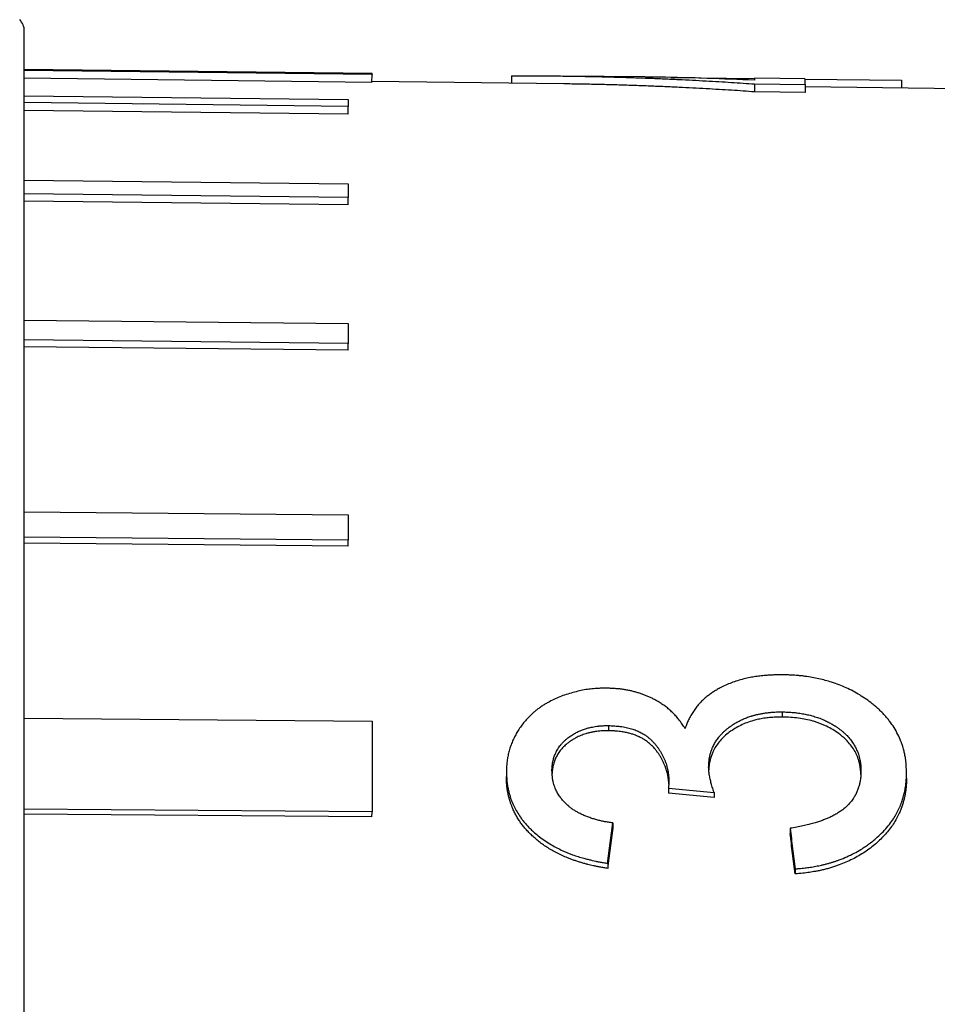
# Model space of a CAD drawing. Header units: millimetres. Extents: x 8 to 564, y 12 to 489.
# Tile 79 of 81: x 518 to 529, y 474 to 487. Entities that reach past the tile are written whole.
import ezdxf

# ---------------------------------------------------------------- set-up
doc = ezdxf.new("R2010")
doc.units = ezdxf.units.MM

msp = doc.modelspace()

# ---------------------------------------------------------------- linework, layer by layer
at = {"color": 7, "linetype": 'Continuous', "lineweight": 30}
for p, q in [((522.04, 486.087), (517.639, 486.141)), ((522.04, 486.075), (517.639, 486.129)), ((522.038, 485.975), (522.04, 486.075)), ((523.803, 486.06), (523.803, 485.965)), ((525.493, 486.045), (524.466, 486.057)), ((525.819, 486.038), (526.88, 486.026)), ((522.038, 485.975), (517.639, 486.029)), ((524.466, 485.957), (522.038, 485.987)), ((527.521, 486.02), (526.88, 486.028)), ((526.88, 485.957), (526.88, 485.856)), ((526.88, 485.957), (527.521, 485.949)), ((527.521, 486.018), (528.739, 486.003)), ((527.521, 485.949), (527.521, 485.849)), ((529.74, 485.893), (527.521, 485.92)), ((528.739, 486.003), (528.739, 485.905)), ((517.639, 485.808), (521.739, 485.758)), ((527.521, 485.849), (526.88, 485.856)), ((521.739, 485.671), (517.639, 485.721)), ((521.739, 485.573), (521.739, 485.671)), ((521.739, 485.573), (517.639, 485.622)), ((517.639, 484.739), (521.739, 484.692)), ((521.739, 484.521), (517.639, 484.568)), ((521.739, 484.427), (517.639, 484.474)), ((521.739, 484.427), (521.739, 484.521)), ((517.639, 482.966), (521.739, 482.923)), ((521.739, 482.673), (517.639, 482.716)), ((521.739, 482.586), (521.739, 482.673)), ((521.739, 482.586), (517.639, 482.63)), ((517.639, 480.543), (521.739, 480.505)), ((521.739, 480.183), (517.639, 480.222)), ((521.739, 480.107), (521.739, 480.183)), ((521.739, 480.107), (517.639, 480.145)), ((527.23, 478.009), (527.23, 477.944)), ((517.639, 477.928), (522.04, 477.893)), ((525.031, 477.835), (525.031, 477.771)), ((523.739, 477.253), (523.739, 477.189)), ((528.803, 477.171), (528.803, 477.236)), ((525.797, 477.117), (525.79, 477.045)), ((525.79, 477.045), (526.367, 476.99)), ((525.79, 477.045), (525.79, 476.981)), ((526.367, 476.925), (525.79, 476.981)), ((526.367, 476.99), (526.367, 476.925)), ((522.04, 476.744), (517.639, 476.779)), ((522.038, 476.68), (517.639, 476.714)), ((522.038, 476.68), (522.04, 476.744)), ((525.085, 476.603), (525.085, 476.539)), ((527.329, 476.535), (527.329, 476.47)), ((525.021, 476.092), (525.021, 476.027)), ((527.393, 476.021), (527.393, 475.957))]:
    msp.add_line(p, q, dxfattribs=at)
msp.add_arc((517.439, 486.629), 0.2, 0, 45.0028, dxfattribs=at)
for points, knots in [([(517.639, 436.494), (517.639, 436.495), (517.639, 436.497), (517.639, 436.511), (517.639, 436.534), (517.639, 436.566), (517.639, 436.607), (517.639, 436.651), (517.639, 436.692), (517.639, 436.729), (517.639, 436.77), (517.639, 436.813), (517.639, 436.86), (517.639, 436.911), (517.639, 436.966), (517.639, 437.037), (517.639, 437.127), (517.639, 437.238), (517.639, 437.359), (517.639, 437.488), (517.639, 437.625), (517.639, 437.77), (517.639, 437.922), (517.639, 438.083), (517.639, 438.22), (517.639, 438.328), (517.639, 438.404), (517.639, 438.48), (517.639, 438.559), (517.639, 438.638), (517.639, 438.719), (517.639, 438.802), (517.639, 438.916), (517.639, 439.065), (517.639, 439.251), (517.639, 439.448), (517.639, 439.657), (517.639, 439.877), (517.639, 440.104), (517.639, 440.338), (517.639, 440.548), (517.639, 440.73), (517.639, 440.881), (517.639, 441.036), (517.639, 441.192), (517.639, 441.351), (517.639, 441.542), (517.639, 441.769), (517.639, 442.032), (517.639, 442.307), (517.639, 442.595), (517.639, 442.895), (517.639, 443.202), (517.639, 443.516), (517.639, 443.842), (517.639, 444.181), (517.639, 444.532), (517.639, 444.89), (517.639, 445.253), (517.639, 445.622), (517.639, 445.99), (517.639, 446.356), (517.639, 446.72), (517.639, 447.09), (517.639, 447.464), (517.639, 447.791), (517.639, 448.067), (517.639, 448.292), (517.639, 448.517), (517.639, 448.744), (517.639, 448.972), (517.639, 449.245), (517.639, 449.565), (517.639, 449.931), (517.639, 450.309), (517.639, 450.7), (517.639, 451.103), (517.639, 451.51), (517.639, 451.92), (517.639, 452.245), (517.639, 452.483), (517.639, 452.632), (517.639, 452.782), (517.639, 452.931), (517.639, 453.081), (517.639, 453.299), (517.639, 453.586), (517.639, 453.966), (517.639, 454.37), (517.639, 454.799), (517.639, 455.196), (517.639, 455.562), (517.639, 455.895), (517.639, 456.229), (517.639, 456.564), (517.639, 456.896), (517.639, 457.223), (517.639, 457.586), (517.639, 457.99), (517.639, 458.438), (517.639, 458.887), (517.639, 459.336), (517.639, 459.784), (517.639, 460.229), (517.639, 460.673), (517.639, 461.117), (517.639, 461.573), (517.639, 462.042), (517.639, 462.521), (517.639, 463), (517.639, 463.478), (517.639, 463.955), (517.639, 464.367), (517.639, 464.712), (517.639, 464.992), (517.639, 465.271), (517.639, 465.551), (517.639, 465.83), (517.639, 466.114), (517.639, 466.403), (517.639, 466.755), (517.639, 467.165), (517.639, 467.631), (517.639, 468.095), (517.639, 468.555), (517.639, 469.011), (517.639, 469.461), (517.639, 469.906), (517.639, 470.349), (517.639, 470.704), (517.639, 470.974), (517.639, 471.158), (517.639, 471.341), (517.639, 471.524), (517.639, 471.706), (517.639, 471.887), (517.639, 472.068), (517.639, 472.313), (517.639, 472.622), (517.639, 472.994), (517.639, 473.371), (517.639, 473.753), (517.639, 474.14), (517.639, 474.523), (517.639, 474.903), (517.639, 475.23), (517.639, 475.505), (517.639, 475.729), (517.639, 475.952), (517.639, 476.173), (517.639, 476.391), (517.639, 476.65), (517.639, 476.946), (517.639, 477.279), (517.639, 477.615), (517.639, 477.954), (517.639, 478.295), (517.639, 478.631), (517.639, 478.962), (517.639, 479.294), (517.639, 479.627), (517.639, 479.959), (517.639, 480.283), (517.639, 480.601), (517.639, 480.911), (517.639, 481.208), (517.639, 481.492), (517.639, 481.765), (517.639, 482.031), (517.639, 482.291), (517.639, 482.508), (517.639, 482.687), (517.639, 482.829), (517.639, 482.968), (517.639, 483.105), (517.639, 483.239), (517.639, 483.396), (517.639, 483.573), (517.639, 483.769), (517.639, 483.963), (517.639, 484.155), (517.639, 484.344), (517.639, 484.527), (517.639, 484.702), (517.639, 484.834), (517.639, 484.927), (517.639, 484.985), (517.639, 485.041), (517.639, 485.096), (517.639, 485.151), (517.639, 485.229), (517.639, 485.327), (517.639, 485.452), (517.639, 485.577), (517.639, 485.701), (517.639, 485.808), (517.639, 485.901), (517.639, 485.981), (517.639, 486.056), (517.639, 486.126), (517.639, 486.191), (517.639, 486.251), (517.639, 486.312), (517.639, 486.374), (517.639, 486.435), (517.639, 486.487), (517.639, 486.531), (517.639, 486.567), (517.639, 486.595), (517.639, 486.614), (517.639, 486.626), (517.639, 486.628), (517.639, 486.629)], [0, 0, 0, 0, 0.006101, 0.012194, 0.01828, 0.024362, 0.030442, 0.036523, 0.040107, 0.043693, 0.04728, 0.05087, 0.054463, 0.058058, 0.061861, 0.065671, 0.071761, 0.077844, 0.083922, 0.089998, 0.096075, 0.102045, 0.108019, 0.114, 0.11999, 0.122519, 0.125047, 0.127572, 0.130097, 0.13262, 0.135141, 0.137662, 0.140181, 0.145458, 0.150732, 0.156006, 0.161657, 0.167312, 0.172971, 0.178636, 0.18431, 0.187754, 0.191195, 0.194633, 0.198068, 0.201501, 0.204932, 0.210321, 0.215707, 0.221093, 0.226864, 0.232639, 0.238419, 0.244205, 0.25, 0.256148, 0.262286, 0.268417, 0.274541, 0.280663, 0.286783, 0.292554, 0.298329, 0.304108, 0.309895, 0.31569, 0.319062, 0.322431, 0.325797, 0.329161, 0.332522, 0.335881, 0.341158, 0.346432, 0.351706, 0.357358, 0.363012, 0.368671, 0.374337, 0.38001, 0.382041, 0.38407, 0.386098, 0.388125, 0.39015, 0.392176, 0.396946, 0.401713, 0.407386, 0.413057, 0.418728, 0.42307, 0.427414, 0.431761, 0.436112, 0.440467, 0.444652, 0.448759, 0.454503, 0.460242, 0.465976, 0.471709, 0.477442, 0.483074, 0.48871, 0.494352, 0.5, 0.506102, 0.512195, 0.518282, 0.524364, 0.530444, 0.536525, 0.540109, 0.543694, 0.547281, 0.550871, 0.554463, 0.558058, 0.561861, 0.565671, 0.571761, 0.577844, 0.583922, 0.589998, 0.596075, 0.602045, 0.608019, 0.614, 0.61999, 0.622519, 0.625047, 0.627572, 0.630097, 0.63262, 0.635141, 0.637662, 0.640181, 0.645458, 0.650732, 0.656006, 0.661657, 0.667312, 0.672971, 0.678636, 0.68431, 0.687754, 0.691195, 0.694633, 0.698068, 0.701501, 0.704932, 0.710321, 0.715707, 0.721093, 0.726864, 0.732639, 0.738419, 0.744205, 0.75, 0.756148, 0.762286, 0.768417, 0.774541, 0.780663, 0.786783, 0.792554, 0.798329, 0.804108, 0.809895, 0.81569, 0.819062, 0.822431, 0.825797, 0.829161, 0.832522, 0.835881, 0.841158, 0.846432, 0.851706, 0.857358, 0.863012, 0.868671, 0.874337, 0.88001, 0.882041, 0.88407, 0.886098, 0.888125, 0.89015, 0.892176, 0.896946, 0.901713, 0.907386, 0.913057, 0.918728, 0.92307, 0.927414, 0.931761, 0.936112, 0.940467, 0.944651, 0.948758, 0.954502, 0.96024, 0.965975, 0.971707, 0.97744, 0.983073, 0.988709, 0.994351, 1, 1, 1, 1]), ([(522.04, 486.085), (522.04, 486.086), (522.04, 486.087), (522.04, 486.08), (522.04, 486.075)], [0, 0, 0, 0, 0.333333, 1, 1, 1, 1]), ([(523.803, 486.06), (523.884, 486.06), (524.044, 486.06), (524.28, 486.059), (524.509, 486.057), (524.732, 486.053), (524.947, 486.049), (525.154, 486.043), (525.353, 486.037), (525.546, 486.03), (525.734, 486.022), (525.916, 486.014), (526.093, 486.005), (526.263, 485.996), (526.427, 485.987), (526.584, 485.977), (526.734, 485.967), (526.832, 485.96), (526.88, 485.957)], [0, 0, 0, 0, 0.0788243, 0.1554922, 0.2300038, 0.3023594, 0.3725594, 0.4394078, 0.5041773, 0.5668681, 0.6274805, 0.6871876, 0.744731, 0.8001109, 0.8533276, 0.9043812, 0.953272, 1, 1, 1, 1]), ([(526.88, 486.004), (526.68, 486.012), (526.28, 486.029), (525.817, 486.041), (525.555, 486.043), (525.493, 486.044)], [0, 0, 0, 0, 0.432635, 0.865318, 1, 1, 1, 1]), ([(526.88, 485.856), (526.832, 485.86), (526.735, 485.867), (526.585, 485.877), (526.428, 485.886), (526.265, 485.896), (526.096, 485.905), (525.922, 485.914), (525.742, 485.922), (525.556, 485.929), (525.362, 485.937), (525.16, 485.943), (524.951, 485.949), (524.734, 485.953), (524.572, 485.956), (524.482, 485.957), (524.466, 485.957)], [0, 0, 0, 0, 0.059382, 0.121515, 0.186399, 0.254034, 0.32442, 0.396227, 0.47069, 0.547807, 0.627579, 0.711716, 0.798618, 0.888286, 0.980719, 1, 1, 1, 1]), ([(526.88, 486.027), (526.88, 486.027), (526.88, 486.028), (526.88, 486.022), (526.88, 486.01), (526.88, 486.004)], [0, 0, 0, 0, 0.134507, 0.567253, 1, 1, 1, 1]), ([(527.521, 485.949), (527.521, 485.959), (527.521, 485.98), (527.521, 486.001), (527.521, 486.014), (527.521, 486.02), (527.521, 486.019), (527.521, 486.019)], [0, 0, 0, 0, 0.234258, 0.468516, 0.702773, 0.937031, 1, 1, 1, 1]), ([(527.235, 478.478), (527.222, 478.478), (527.197, 478.478), (527.16, 478.477), (527.126, 478.476), (527.094, 478.475), (527.064, 478.473), (527.034, 478.471), (527.001, 478.468), (526.965, 478.465), (526.929, 478.46), (526.893, 478.455), (526.858, 478.45), (526.808, 478.441), (526.743, 478.426), (526.664, 478.404), (526.587, 478.378), (526.514, 478.347), (526.45, 478.316), (526.396, 478.285), (526.35, 478.257), (526.307, 478.226), (526.266, 478.194), (526.228, 478.16), (526.192, 478.125), (526.157, 478.085), (526.122, 478.04), (526.088, 477.989), (526.063, 477.944), (526.044, 477.908), (526.033, 477.883), (526.023, 477.857), (526.013, 477.829), (526.006, 477.808), (526.002, 477.797)], [0, 0, 0, 0, 0.022975, 0.044615, 0.064926, 0.083911, 0.101575, 0.117927, 0.137624, 0.16032, 0.182435, 0.203983, 0.224977, 0.245432, 0.296127, 0.346453, 0.396687, 0.447108, 0.497991, 0.533979, 0.569718, 0.605314, 0.640874, 0.676506, 0.712318, 0.748415, 0.791439, 0.837123, 0.88559, 0.908283, 0.930301, 0.948738, 0.971622, 1, 1, 1, 1]), ([(528.803, 477.236), (528.803, 477.251), (528.802, 477.281), (528.799, 477.324), (528.797, 477.357), (528.795, 477.382), (528.793, 477.401), (528.79, 477.421), (528.784, 477.454), (528.775, 477.499), (528.765, 477.539), (528.757, 477.566), (528.752, 477.58), (528.748, 477.594), (528.743, 477.608), (528.738, 477.621), (528.723, 477.661), (528.695, 477.724), (528.647, 477.81), (528.599, 477.878), (528.558, 477.93), (528.524, 477.968), (528.489, 478.006), (528.451, 478.042), (528.411, 478.077), (528.359, 478.121), (528.293, 478.17), (528.211, 478.223), (528.127, 478.271), (528.04, 478.314), (527.949, 478.352), (527.861, 478.383), (527.775, 478.408), (527.693, 478.428), (527.608, 478.445), (527.535, 478.457), (527.474, 478.465), (527.429, 478.469), (527.386, 478.472), (527.342, 478.475), (527.292, 478.476), (527.255, 478.477), (527.235, 478.478)], [0, 0, 0, 0, 0.024259, 0.046087, 0.065489, 0.075788, 0.085248, 0.093872, 0.107927, 0.136243, 0.164459, 0.171839, 0.179217, 0.186593, 0.193969, 0.201345, 0.208722, 0.25782, 0.306263, 0.354349, 0.378357, 0.402389, 0.426484, 0.450678, 0.47501, 0.499515, 0.5429, 0.585341, 0.627024, 0.668142, 0.708898, 0.749501, 0.783499, 0.817515, 0.851659, 0.886857, 0.905603, 0.924029, 0.940312, 0.95647, 0.976365, 1, 1, 1, 1]), ([(525.01, 478.309), (525, 478.309), (524.979, 478.308), (524.951, 478.308), (524.925, 478.307), (524.903, 478.306), (524.882, 478.305), (524.855, 478.303), (524.822, 478.3), (524.784, 478.296), (524.73, 478.288), (524.662, 478.275), (524.579, 478.254), (524.496, 478.229), (524.415, 478.2), (524.339, 478.166), (524.276, 478.134), (524.225, 478.105), (524.186, 478.08), (524.148, 478.053), (524.112, 478.025), (524.071, 477.991), (524.026, 477.948), (523.979, 477.897), (523.936, 477.843), (523.898, 477.789), (523.864, 477.734), (523.835, 477.679), (523.814, 477.632), (523.799, 477.593), (523.788, 477.563), (523.778, 477.533), (523.77, 477.502), (523.763, 477.472), (523.757, 477.444), (523.752, 477.415), (523.748, 477.384), (523.744, 477.345), (523.741, 477.301), (523.74, 477.27), (523.739, 477.253)], [0, 0, 0, 0, 0.014913, 0.02837, 0.040373, 0.050922, 0.060019, 0.070406, 0.088719, 0.107061, 0.125458, 0.165708, 0.206984, 0.249498, 0.292434, 0.33456, 0.376087, 0.400813, 0.425452, 0.450055, 0.474671, 0.49935, 0.537906, 0.577272, 0.617601, 0.656812, 0.693934, 0.730921, 0.767871, 0.787515, 0.80701, 0.82637, 0.845609, 0.864739, 0.883776, 0.898218, 0.91859, 0.942338, 0.969472, 1, 1, 1, 1]), ([(526.002, 477.797), (525.995, 477.807), (525.983, 477.826), (525.965, 477.852), (525.949, 477.875), (525.934, 477.896), (525.912, 477.924), (525.881, 477.96), (525.841, 478.001), (525.798, 478.04), (525.755, 478.076), (525.709, 478.108), (525.661, 478.139), (525.616, 478.164), (525.572, 478.186), (525.531, 478.205), (525.489, 478.222), (525.446, 478.238), (525.401, 478.252), (525.356, 478.265), (525.31, 478.276), (525.264, 478.286), (525.218, 478.293), (525.174, 478.299), (525.126, 478.303), (525.071, 478.306), (525.032, 478.308), (525.01, 478.309)], [0, 0, 0, 0, 0.035294, 0.066393, 0.093302, 0.116026, 0.139978, 0.194644, 0.24998, 0.301456, 0.351891, 0.401452, 0.450316, 0.498667, 0.536107, 0.573515, 0.610969, 0.64855, 0.686337, 0.724408, 0.762462, 0.80011, 0.837447, 0.870982, 0.906476, 0.94947, 1, 1, 1, 1]), ([(526.299, 477.31), (526.299, 477.318), (526.3, 477.333), (526.301, 477.355), (526.303, 477.375), (526.304, 477.394), (526.306, 477.411), (526.309, 477.428), (526.312, 477.446), (526.317, 477.465), (526.322, 477.485), (526.328, 477.504), (526.334, 477.523), (526.341, 477.541), (526.354, 477.57), (526.373, 477.608), (526.401, 477.654), (526.43, 477.692), (526.457, 477.723), (526.48, 477.747), (526.505, 477.771), (526.532, 477.794), (526.567, 477.821), (526.613, 477.852), (526.669, 477.885), (526.724, 477.913), (526.779, 477.936), (526.819, 477.95), (526.847, 477.958), (526.861, 477.962), (526.875, 477.967), (526.89, 477.97), (526.905, 477.974), (526.921, 477.978), (526.94, 477.982), (526.962, 477.986), (526.984, 477.99), (527.008, 477.994), (527.032, 477.997), (527.057, 478), (527.08, 478.002), (527.107, 478.005), (527.139, 478.007), (527.182, 478.008), (527.213, 478.008), (527.23, 478.009)], [0, 0, 0, 0, 0.020991, 0.040499, 0.058527, 0.07508, 0.090163, 0.103782, 0.121245, 0.138679, 0.156098, 0.173515, 0.190942, 0.208394, 0.225884, 0.27208, 0.317676, 0.362939, 0.390054, 0.417206, 0.444453, 0.471855, 0.499468, 0.548736, 0.597089, 0.644824, 0.684673, 0.724491, 0.73494, 0.745403, 0.755883, 0.766383, 0.776908, 0.78746, 0.801988, 0.817044, 0.832639, 0.848783, 0.865485, 0.882754, 0.900598, 0.912232, 0.937265, 0.966512, 1, 1, 1, 1]), ([(527.23, 477.944), (527.202, 477.944), (527.149, 477.943), (527.072, 477.937), (526.999, 477.928), (526.931, 477.916), (526.858, 477.898), (526.782, 477.873), (526.703, 477.839), (526.629, 477.798), (526.559, 477.752), (526.497, 477.701), (526.443, 477.645), (526.397, 477.585), (526.364, 477.528), (526.341, 477.476), (526.325, 477.431), (526.313, 477.388), (526.306, 477.344), (526.302, 477.308), (526.301, 477.284), (526.301, 477.276)], [0, 0, 0, 0, 0.056765, 0.110674, 0.161949, 0.210846, 0.257664, 0.321107, 0.384576, 0.448778, 0.514399, 0.579079, 0.643004, 0.706899, 0.771489, 0.814306, 0.857006, 0.899774, 0.935596, 0.978255, 1, 1, 1, 1]), ([(527.23, 478.009), (527.241, 478.008), (527.263, 478.008), (527.295, 478.006), (527.326, 478.005), (527.354, 478.003), (527.38, 478.001), (527.407, 477.998), (527.436, 477.994), (527.468, 477.989), (527.502, 477.983), (527.534, 477.977), (527.566, 477.97), (527.608, 477.959), (527.66, 477.944), (527.721, 477.922), (527.777, 477.898), (527.828, 477.872), (527.863, 477.852), (527.887, 477.838), (527.899, 477.83), (527.91, 477.823), (527.922, 477.815), (527.934, 477.807), (527.951, 477.794), (527.974, 477.777), (528.001, 477.755), (528.026, 477.732), (528.05, 477.709), (528.072, 477.684), (528.093, 477.659), (528.112, 477.634), (528.128, 477.61), (528.142, 477.588), (528.154, 477.566), (528.166, 477.543), (528.176, 477.52), (528.185, 477.498), (528.199, 477.459), (528.208, 477.424), (528.214, 477.395), (528.216, 477.387), (528.217, 477.379), (528.218, 477.371), (528.22, 477.363), (528.221, 477.355), (528.222, 477.342), (528.224, 477.322), (528.226, 477.292), (528.226, 477.27), (528.226, 477.258)], [0, 0, 0, 0, 0.021763, 0.042253, 0.061475, 0.079438, 0.096151, 0.111624, 0.130641, 0.152759, 0.174437, 0.195697, 0.216558, 0.237043, 0.28008, 0.323106, 0.366355, 0.403028, 0.440155, 0.449971, 0.45983, 0.469732, 0.479681, 0.489679, 0.499728, 0.525142, 0.55039, 0.575525, 0.600597, 0.625659, 0.650765, 0.675965, 0.696784, 0.717389, 0.737805, 0.758057, 0.778172, 0.798177, 0.818098, 0.879222, 0.885977, 0.892713, 0.89943, 0.906128, 0.912809, 0.919473, 0.926121, 0.945308, 0.96993, 1, 1, 1, 1]), ([(528.225, 477.218), (528.225, 477.226), (528.224, 477.249), (528.22, 477.288), (528.213, 477.332), (528.204, 477.374), (528.192, 477.414), (528.178, 477.452), (528.155, 477.501), (528.121, 477.558), (528.077, 477.615), (528.033, 477.662), (527.991, 477.699), (527.937, 477.741), (527.871, 477.785), (527.804, 477.821), (527.748, 477.846), (527.705, 477.863), (527.661, 477.879), (527.603, 477.897), (527.529, 477.915), (527.435, 477.93), (527.335, 477.941), (527.265, 477.943), (527.23, 477.944)], [0, 0, 0, 0, 0.020228, 0.05958, 0.097395, 0.133755, 0.168752, 0.202491, 0.235087, 0.299952, 0.363514, 0.405557, 0.447598, 0.489871, 0.555029, 0.618747, 0.650277, 0.681691, 0.713073, 0.744508, 0.803073, 0.864858, 0.930361, 1, 1, 1, 1]), ([(524.316, 477.264), (524.316, 477.274), (524.317, 477.293), (524.319, 477.319), (524.321, 477.343), (524.325, 477.367), (524.33, 477.391), (524.337, 477.418), (524.345, 477.444), (524.359, 477.48), (524.381, 477.525), (524.408, 477.566), (524.429, 477.592), (524.44, 477.606), (524.453, 477.62), (524.466, 477.633), (524.479, 477.646), (524.493, 477.659), (524.517, 477.678), (524.552, 477.704), (524.599, 477.734), (524.639, 477.755), (524.671, 477.769), (524.693, 477.778), (524.716, 477.787), (524.739, 477.795), (524.763, 477.802), (524.787, 477.808), (524.826, 477.817), (524.861, 477.824), (524.892, 477.828), (524.901, 477.829), (524.91, 477.83), (524.919, 477.831), (524.928, 477.832), (524.943, 477.833), (524.964, 477.834), (524.996, 477.835), (525.019, 477.835), (525.031, 477.835)], [0, 0, 0, 0, 0.032991, 0.062656, 0.089015, 0.112098, 0.143293, 0.173749, 0.203511, 0.232634, 0.300827, 0.367365, 0.386193, 0.404971, 0.423718, 0.442455, 0.461201, 0.479975, 0.498797, 0.552673, 0.60518, 0.656708, 0.6786, 0.700421, 0.722206, 0.743989, 0.765802, 0.787681, 0.809658, 0.872165, 0.880197, 0.888197, 0.896167, 0.904109, 0.912023, 0.919912, 0.941062, 0.967751, 1, 1, 1, 1]), ([(525.031, 477.835), (525.043, 477.835), (525.065, 477.834), (525.097, 477.832), (525.126, 477.83), (525.152, 477.828), (525.177, 477.826), (525.205, 477.822), (525.237, 477.816), (525.272, 477.808), (525.307, 477.799), (525.347, 477.787), (525.394, 477.77), (525.444, 477.746), (525.487, 477.721), (525.524, 477.695), (525.555, 477.669), (525.585, 477.641), (525.612, 477.612), (525.637, 477.582), (525.659, 477.552), (525.68, 477.521), (525.699, 477.49), (525.717, 477.457), (525.733, 477.423), (525.747, 477.389), (525.764, 477.343), (525.775, 477.305), (525.781, 477.276), (525.783, 477.267), (525.784, 477.258), (525.786, 477.249), (525.787, 477.24), (525.789, 477.226), (525.791, 477.208), (525.793, 477.182), (525.796, 477.151), (525.797, 477.129), (525.797, 477.117)], [0, 0, 0, 0, 0.0258664, 0.0494416, 0.0707327, 0.0897493, 0.1065051, 0.1263248, 0.1527036, 0.1791671, 0.2057886, 0.2326402, 0.2759207, 0.3191109, 0.362673, 0.3958663, 0.4297042, 0.4643578, 0.4999868, 0.5330218, 0.566199, 0.5995809, 0.6332288, 0.6672024, 0.7015599, 0.7363577, 0.7716497, 0.8388926, 0.8476374, 0.856371, 0.8650945, 0.8738089, 0.8825154, 0.891215, 0.9115858, 0.9365028, 0.9659728, 1, 1, 1, 1]), ([(525.031, 477.771), (525.015, 477.77), (524.984, 477.77), (524.941, 477.768), (524.901, 477.765), (524.862, 477.759), (524.822, 477.752), (524.783, 477.743), (524.735, 477.73), (524.68, 477.71), (524.625, 477.684), (524.58, 477.658), (524.543, 477.634), (524.503, 477.603), (524.461, 477.565), (524.427, 477.527), (524.404, 477.495), (524.388, 477.47), (524.374, 477.446), (524.358, 477.413), (524.342, 477.371), (524.328, 477.317), (524.32, 477.27), (524.319, 477.24), (524.318, 477.23)], [0, 0, 0, 0, 0.0427946, 0.0811253, 0.1150684, 0.1495192, 0.1869924, 0.2236264, 0.2595604, 0.3230582, 0.386949, 0.4301461, 0.4740681, 0.5189194, 0.583181, 0.6475845, 0.6800812, 0.7128869, 0.7436626, 0.7733058, 0.8343024, 0.8980021, 0.9648333, 1, 1, 1, 1]), ([(525.795, 477.092), (525.795, 477.099), (525.794, 477.114), (525.792, 477.136), (525.79, 477.157), (525.787, 477.178), (525.782, 477.21), (525.771, 477.255), (525.755, 477.305), (525.738, 477.348), (525.721, 477.384), (525.703, 477.419), (525.683, 477.452), (525.661, 477.485), (525.638, 477.516), (525.611, 477.55), (525.578, 477.584), (525.54, 477.618), (525.5, 477.648), (525.456, 477.675), (525.41, 477.698), (525.371, 477.714), (525.34, 477.725), (525.317, 477.732), (525.294, 477.739), (525.271, 477.744), (525.248, 477.75), (525.224, 477.754), (525.197, 477.759), (525.165, 477.763), (525.126, 477.766), (525.081, 477.769), (525.048, 477.77), (525.031, 477.771)], [0, 0, 0, 0, 0.018951, 0.043765, 0.065555, 0.084326, 0.105601, 0.16242, 0.22059, 0.259127, 0.297061, 0.334459, 0.37139, 0.407924, 0.444135, 0.4801, 0.526217, 0.570775, 0.614103, 0.656562, 0.698532, 0.74041, 0.758907, 0.777395, 0.795898, 0.81444, 0.833047, 0.85174, 0.870545, 0.896045, 0.926089, 0.960729, 1, 1, 1, 1]), ([(523.739, 477.253), (523.74, 477.239), (523.74, 477.211), (523.743, 477.17), (523.745, 477.138), (523.748, 477.113), (523.75, 477.095), (523.753, 477.074), (523.758, 477.052), (523.763, 477.026), (523.769, 477.001), (523.775, 476.977), (523.782, 476.953), (523.789, 476.929), (523.797, 476.906), (523.812, 476.866), (523.836, 476.811), (523.873, 476.742), (523.91, 476.684), (523.944, 476.638), (523.976, 476.599), (524.01, 476.561), (524.048, 476.522), (524.097, 476.477), (524.156, 476.427), (524.23, 476.374), (524.304, 476.327), (524.379, 476.287), (524.435, 476.26), (524.473, 476.243), (524.494, 476.234), (524.514, 476.226), (524.535, 476.217), (524.556, 476.209), (524.593, 476.195), (524.648, 476.177), (524.704, 476.16), (524.745, 476.149), (524.769, 476.143), (524.792, 476.137), (524.813, 476.132), (524.839, 476.126), (524.871, 476.119), (524.916, 476.11), (524.967, 476.101), (525.002, 476.095), (525.021, 476.092)], [0, 0, 0, 0, 0.02664, 0.051061, 0.073272, 0.085332, 0.096631, 0.107174, 0.122474, 0.137995, 0.153286, 0.168354, 0.183204, 0.197843, 0.212279, 0.226517, 0.272116, 0.316638, 0.3603, 0.386185, 0.412705, 0.441107, 0.47002, 0.499496, 0.545248, 0.591253, 0.637766, 0.677412, 0.717729, 0.728417, 0.739163, 0.749969, 0.760836, 0.771768, 0.782766, 0.818302, 0.854829, 0.866527, 0.878333, 0.890249, 0.901195, 0.908633, 0.927261, 0.948695, 0.97294, 1, 1, 1, 1]), ([(525.021, 476.027), (525.004, 476.03), (524.972, 476.036), (524.925, 476.045), (524.881, 476.053), (524.841, 476.061), (524.804, 476.07), (524.768, 476.078), (524.728, 476.089), (524.686, 476.101), (524.642, 476.115), (524.598, 476.129), (524.556, 476.145), (524.504, 476.165), (524.444, 476.191), (524.377, 476.223), (524.313, 476.258), (524.252, 476.295), (524.194, 476.334), (524.14, 476.376), (524.09, 476.418), (524.044, 476.461), (524.003, 476.504), (523.965, 476.547), (523.931, 476.591), (523.899, 476.636), (523.87, 476.683), (523.844, 476.733), (523.823, 476.778), (523.806, 476.819), (523.793, 476.855), (523.781, 476.892), (523.77, 476.931), (523.761, 476.968), (523.753, 477.011), (523.746, 477.061), (523.741, 477.123), (523.74, 477.166), (523.739, 477.189)], [0, 0, 0, 0, 0.024187, 0.046776, 0.067769, 0.08717, 0.104985, 0.12122, 0.14035, 0.162625, 0.184691, 0.206565, 0.228265, 0.249809, 0.28711, 0.323742, 0.359806, 0.395405, 0.430647, 0.465646, 0.500513, 0.533017, 0.564666, 0.595533, 0.625697, 0.656221, 0.687291, 0.718985, 0.75138, 0.773522, 0.796094, 0.819124, 0.842638, 0.866659, 0.887835, 0.921141, 0.958512, 1, 1, 1, 1]), ([(525.085, 476.603), (525.076, 476.604), (525.057, 476.607), (525.031, 476.611), (525.007, 476.615), (524.986, 476.619), (524.966, 476.623), (524.944, 476.627), (524.92, 476.633), (524.896, 476.639), (524.871, 476.646), (524.847, 476.653), (524.821, 476.661), (524.794, 476.67), (524.768, 476.679), (524.743, 476.689), (524.718, 476.699), (524.695, 476.71), (524.666, 476.724), (524.633, 476.742), (524.595, 476.764), (524.56, 476.789), (524.525, 476.816), (524.49, 476.848), (524.456, 476.883), (524.43, 476.916), (524.41, 476.944), (524.395, 476.968), (524.381, 476.993), (524.368, 477.018), (524.352, 477.056), (524.34, 477.089), (524.333, 477.118), (524.331, 477.128), (524.329, 477.138), (524.327, 477.148), (524.324, 477.161), (524.322, 477.179), (524.32, 477.204), (524.318, 477.232), (524.317, 477.253), (524.316, 477.264)], [0, 0, 0, 0, 0.023524, 0.044877, 0.06406, 0.081075, 0.095925, 0.114109, 0.134053, 0.154348, 0.175005, 0.196036, 0.217452, 0.241024, 0.263993, 0.286379, 0.3082, 0.329476, 0.350231, 0.388191, 0.425546, 0.462445, 0.499041, 0.543898, 0.588555, 0.633271, 0.660239, 0.687375, 0.714732, 0.742363, 0.770318, 0.837789, 0.848318, 0.858835, 0.869341, 0.879841, 0.890337, 0.910865, 0.935977, 0.965687, 1, 1, 1, 1]), ([(526.367, 476.99), (526.363, 477.001), (526.356, 477.024), (526.345, 477.057), (526.336, 477.088), (526.328, 477.116), (526.321, 477.145), (526.315, 477.173), (526.309, 477.201), (526.305, 477.227), (526.302, 477.251), (526.3, 477.279), (526.3, 477.299), (526.299, 477.31)], [0, 0, 0, 0, 0.111484, 0.215471, 0.311978, 0.401028, 0.482647, 0.577533, 0.66729, 0.74605, 0.813334, 0.897142, 1, 1, 1, 1]), ([(528.226, 477.258), (528.226, 477.254), (528.226, 477.248), (528.226, 477.238), (528.226, 477.23), (528.225, 477.222), (528.225, 477.212), (528.224, 477.198), (528.222, 477.17), (528.218, 477.144), (528.214, 477.123), (528.213, 477.116), (528.211, 477.109), (528.21, 477.103), (528.208, 477.096), (528.203, 477.076), (528.193, 477.043), (528.18, 477.009), (528.171, 476.988), (528.166, 476.978), (528.162, 476.969), (528.157, 476.96), (528.152, 476.95), (528.147, 476.941), (528.132, 476.917), (528.106, 476.878), (528.063, 476.829), (528.029, 476.798), (528.008, 476.781), (528.002, 476.776), (527.996, 476.771), (527.989, 476.766), (527.982, 476.761), (527.964, 476.748), (527.931, 476.727), (527.883, 476.699), (527.841, 476.679), (527.809, 476.664), (527.786, 476.654), (527.763, 476.645), (527.739, 476.636), (527.714, 476.627), (527.678, 476.614), (527.629, 476.599), (527.563, 476.582), (527.491, 476.565), (527.412, 476.549), (527.357, 476.539), (527.329, 476.535)], [0, 0, 0, 0, 0.009702, 0.018377, 0.026026, 0.032647, 0.038243, 0.054015, 0.069652, 0.117028, 0.123155, 0.129264, 0.135358, 0.141436, 0.147498, 0.153546, 0.197508, 0.23968, 0.24892, 0.258081, 0.267166, 0.276176, 0.285113, 0.293981, 0.302781, 0.358274, 0.413265, 0.461784, 0.468174, 0.474575, 0.480989, 0.487416, 0.493857, 0.500313, 0.54061, 0.582469, 0.626084, 0.643741, 0.661705, 0.679986, 0.698592, 0.717532, 0.736814, 0.781255, 0.829711, 0.882275, 0.939019, 1, 1, 1, 1]), ([(527.393, 476.021), (527.409, 476.023), (527.439, 476.026), (527.481, 476.03), (527.517, 476.034), (527.551, 476.038), (527.596, 476.044), (527.656, 476.055), (527.716, 476.067), (527.766, 476.079), (527.805, 476.089), (527.843, 476.099), (527.88, 476.111), (527.916, 476.123), (527.972, 476.143), (528.047, 476.174), (528.139, 476.218), (528.207, 476.257), (528.254, 476.286), (528.282, 476.305), (528.309, 476.323), (528.336, 476.343), (528.362, 476.363), (528.388, 476.384), (528.431, 476.42), (528.489, 476.473), (528.556, 476.546), (528.612, 476.618), (528.658, 476.689), (528.686, 476.739), (528.702, 476.773), (528.71, 476.789), (528.717, 476.805), (528.724, 476.82), (528.73, 476.837), (528.736, 476.853), (528.748, 476.883), (528.762, 476.93), (528.774, 476.978), (528.782, 477.012), (528.786, 477.033), (528.789, 477.054), (528.792, 477.071), (528.795, 477.092), (528.797, 477.118), (528.8, 477.153), (528.802, 477.193), (528.803, 477.221), (528.803, 477.236)], [0, 0, 0, 0, 0.021079, 0.039349, 0.054813, 0.067533, 0.083162, 0.114704, 0.146238, 0.164167, 0.181789, 0.199117, 0.216162, 0.232937, 0.249456, 0.2961, 0.342414, 0.388645, 0.40424, 0.419863, 0.435524, 0.451231, 0.466994, 0.482822, 0.498724, 0.548569, 0.597708, 0.646444, 0.687301, 0.728277, 0.737512, 0.746765, 0.756037, 0.76533, 0.774647, 0.783989, 0.793359, 0.827534, 0.863211, 0.874749, 0.886446, 0.898305, 0.909137, 0.916059, 0.933303, 0.953035, 0.975266, 1, 1, 1, 1]), ([(528.803, 477.171), (528.803, 477.155), (528.802, 477.124), (528.799, 477.079), (528.795, 477.037), (528.79, 476.997), (528.784, 476.958), (528.774, 476.915), (528.763, 476.869), (528.748, 476.82), (528.731, 476.773), (528.708, 476.719), (528.677, 476.658), (528.636, 476.589), (528.589, 476.523), (528.536, 476.46), (528.478, 476.399), (528.414, 476.34), (528.346, 476.285), (528.274, 476.234), (528.199, 476.187), (528.12, 476.144), (528.037, 476.105), (527.964, 476.076), (527.903, 476.054), (527.855, 476.038), (527.804, 476.024), (527.752, 476.011), (527.7, 475.999), (527.641, 475.988), (527.572, 475.977), (527.486, 475.966), (527.425, 475.96), (527.393, 475.957)], [0, 0, 0, 0, 0.026876, 0.052186, 0.075941, 0.098156, 0.118849, 0.141824, 0.170367, 0.198043, 0.224894, 0.250969, 0.292694, 0.334163, 0.375564, 0.417089, 0.458926, 0.501261, 0.543248, 0.584828, 0.626172, 0.667456, 0.708856, 0.750547, 0.772712, 0.795359, 0.81852, 0.842225, 0.866501, 0.88757, 0.920605, 0.958066, 1, 1, 1, 1]), ([(525.021, 476.092), (525.032, 476.178), (525.053, 476.349), (525.075, 476.518), (525.085, 476.603)], [0, 0, 0, 0, 0.500004, 1, 1, 1, 1]), ([(525.085, 476.539), (525.075, 476.454), (525.053, 476.285), (525.032, 476.113), (525.021, 476.027)], [0, 0, 0, 0, 0.499996, 1, 1, 1, 1]), ([(527.329, 476.535), (527.34, 476.45), (527.361, 476.28), (527.382, 476.107), (527.393, 476.021)], [0, 0, 0, 0, 0.500004, 1, 1, 1, 1]), ([(527.393, 475.957), (527.382, 476.043), (527.361, 476.215), (527.34, 476.385), (527.329, 476.47)], [0, 0, 0, 0, 0.499996, 1, 1, 1, 1])]:
    msp.add_open_spline(points, degree=3, knots=knots, dxfattribs=at)
for points in [[(521.739, 485.758), (521.739, 485.744), (521.739, 485.717), (521.739, 485.686), (521.739, 485.671)], [(521.739, 484.692), (521.739, 484.664), (521.739, 484.608), (521.739, 484.55), (521.739, 484.521)], [(521.739, 482.923), (521.739, 482.882), (521.739, 482.8), (521.739, 482.715), (521.739, 482.673)], [(521.739, 480.505), (521.739, 480.452), (521.739, 480.346), (521.739, 480.237), (521.739, 480.183)], [(522.04, 477.893), (522.04, 477.8), (522.04, 477.612), (522.04, 477.327), (522.04, 477.038), (522.04, 476.842), (522.04, 476.744)]]:
    msp.add_open_spline(points, degree=3, dxfattribs=at)

doc.saveas('drawing.dxf')
